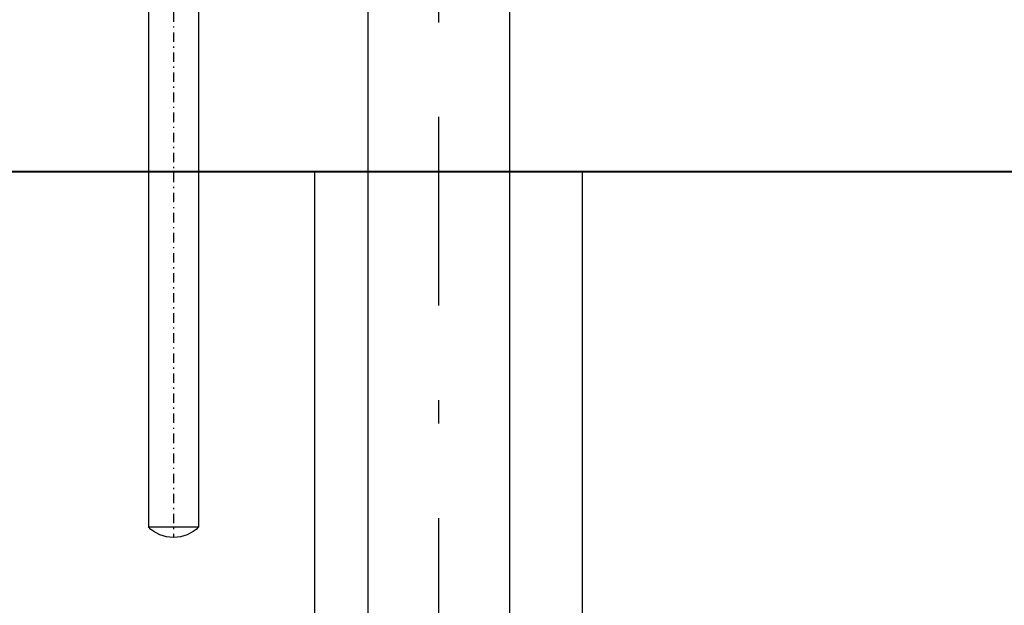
# Model space of a CAD drawing. Extents: x 33706 to 249013, y -74890 to 17912.
# Tile 74 of 256: x 123854 to 124062, y -42104 to -41980. Entities that reach past the tile are written whole.
import ezdxf
from ezdxf.lldxf.tags import DXFTag

# ---------------------------------------------------------------- set-up
doc = ezdxf.new("R2010")
doc.units = 0
doc.header["$MEASUREMENT"] = 0
doc.linetypes.add('DASHDOT', pattern=[8.5, 4, -2, 0.5, -2])
for name, color, linetype in [('gaz', 1, 'Continuous'), ('LC-007-002-----0', 1, 'Continuous'), ('LC-008-002-----0', 1, 'Continuous'), ('LC-009-002-----0', 1, 'Continuous'), ('LC-010-002-----0', 1, 'Continuous'), ('wymiary', 2, 'Continuous')]:
    doc.layers.add(name, color=color, linetype=linetype)
doc.layers.add('WYMIARY-I-OPISY', color=3, linetype='Continuous', lineweight=9)
doc.styles.get("Standard").update_dxf_attribs({"font": 'ARIALN.TTF'})
tags = doc.linetypes.add('HIDDEN', pattern=[0.375, 0.25, -0.125]).pattern_tags.tags
tags[6:7] = [DXFTag(74, 4), DXFTag(75, 0), DXFTag(340, '0'), DXFTag(46, 1.0), DXFTag(50, 0.0), DXFTag(44, 0.0), DXFTag(45, 0.0)]
tags[4:5] = [DXFTag(74, 4), DXFTag(75, 0), DXFTag(340, '0'), DXFTag(46, 1.0), DXFTag(50, 0.0), DXFTag(44, 0.0), DXFTag(45, 0.0)]
doc.dimstyles.new('zewn', dxfattribs={"dimtxt": 10, "dimasz": 7, "dimexe": 1.25, "dimexo": 10, "dimgap": 3, "dimtad": 1, "dimdec": 0, "dimtxsty": 'Standard', "dimblk": 'ARCHTICK', "dimcen": 10, "dimadec": 0, "dimazin": 0, "dimtfac": 1, "dimtdec": 0, "dimtmove": 0, "dimatfit": 3, "dimfxl": 1, "dimarcsym": 0})

# ---------------------------------------------------------------- blocks, each defined once
blk = doc.blocks.new('_ArchTick')
at = {"color": 0, "linetype": 'ByBlock', "const_width": 0.15}
blk.add_lwpolyline([(-0.5, -0.5), (0.5, 0.5)], dxfattribs=at)
blk = doc.blocks.new('kdk dn40 pn50')
at = {"layer": 'LC-007-002-----0'}
for p, q in [((55.5, 125.15), (341.06, 125.15)), ((55.5, 103.85), (341.06, 103.85))]:
    blk.add_line(p, q, dxfattribs=at)
at = {"layer": 'LC-008-002-----0'}
blk.add_line((341.06, 125.15), (341.06, 103.85), dxfattribs=at)
at = {"layer": 'LC-009-002-----0'}
blk.add_arc((330.5, 114.5), 15, 314.7651, 45.2349, dxfattribs=at)
at = {"layer": 'LC-010-002-----0', "color": 2, "linetype": 'DASHDOT'}
blk.add_line((-4.5, 114.5), (345.5, 114.5), dxfattribs=at)

msp = doc.modelspace()

# ---------------------------------------------------------------- linework, layer by layer
at = {"layer": 'gaz'}
for p, q in [((123927.37, -41820.72), (123927.37, -42612.7)), ((123957.37, -41820.72), (123957.37, -42612.7)), ((123916.1, -42011.82), (123916.1, -42612.7)), ((123972.75, -42011.82), (123972.75, -42612.7))]:
    msp.add_line(p, q, dxfattribs=at)
at = {"layer": 'wymiary', "linetype": 'DASHDOT', "ltscale": 10}
msp.add_line((123942.37, -41745.16), (123942.37, -42620.8), dxfattribs=at)
at = {"layer": 'WYMIARY-I-OPISY', "linetype": 'HIDDEN', "lineweight": 40, "ltscale": 10}
msp.add_line((124231.42, -42011.82), (123631.42, -42011.82), dxfattribs=at)

# ---------------------------------------------------------------- block references
at = {"linetype": 'Continuous', "xscale": -0.5, "yscale": 0.5, "zscale": 2, "rotation": 89.99999999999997}
msp.add_blockref('kdk dn40 pn50', (123943.46, -41916.52), dxfattribs=at)

# ---------------------------------------------------------------- leaders
at = {"layer": 'WYMIARY-I-OPISY', "annotation_type": 0, "has_hookline": 1, "hookline_direction": 1, "text_width": 30.22}
msp.add_leader([(123931.91, -41911.96), (123548.07, -42077.5), (123544.07, -42077.5)], dimstyle='zewn', override={"dimasz": 4, "dimtad": 0, "dimldrblk": 'DotSmall'}, dxfattribs=at)

doc.saveas('drawing.dxf')
